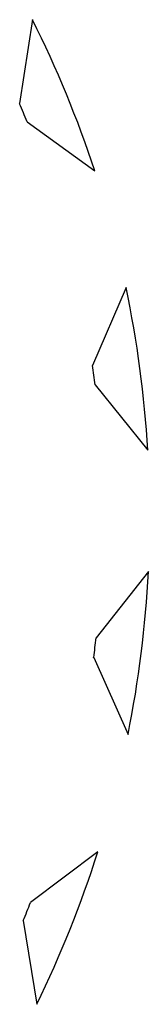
# Model space of a CAD drawing. Header units: millimetres. Extents: x 0 to 1750, y -1720 to 477.
# Tile 100 of 256: x 327.229 to 327.433, y -841.384 to -839.828. Entities that reach past the tile are written whole.
import ezdxf

# ---------------------------------------------------------------- set-up
doc = ezdxf.new("R2010")
doc.units = ezdxf.units.MM
doc.header["$LTSCALE"] = 92.51
doc.layers.add('101300786_14DXF_CONTINUOUS_LINE', color=7, linetype='CONTINUOUS')
doc.layers.add('101300786_DXF_CONTINUOUS_LINE', color=7, linetype='CONTINUOUS')

msp = doc.modelspace()

# ---------------------------------------------------------------- linework, layer by layer
at = {"layer": '101300786_14DXF_CONTINUOUS_LINE'}
for p, q in [((327.2492, -839.8278), (327.229, -839.9605)), ((327.2408, -839.989), (327.348, -840.0667)), ((327.3976, -840.2511), (327.3443, -840.3742)), ((327.3485, -840.4048), (327.4321, -840.5082)), ((327.4329, -840.6996), (327.3502, -840.8046)), ((327.3452, -840.8352), (327.3464, -840.8354)), ((327.3464, -840.8354), (327.4007, -840.9573)), ((327.3527, -841.1428), (327.2462, -841.2226)), ((327.2347, -841.2513), (327.256, -841.3835))]:
    msp.add_line(p, q, dxfattribs=at)
for centre, radius, start, end in [((325.7027, -840.6076), 1.7319, 18.1987, 26.7578), ((325.7062, -840.6073), 1.6544, 21.9443, 23.0123), ((325.6863, -840.6115), 1.7488, 3.3881, 11.8921), ((325.6907, -840.6116), 1.6706, 7.1096, 8.1706), ((325.6789, -840.6112), 1.7562, 348.6324, 357.1126), ((325.6836, -840.6118), 1.6777, 352.3434, 353.4015), ((325.683, -840.6118), 1.7521, 333.8676, 342.361), ((325.6874, -840.6131), 1.6738, 337.5844, 338.6442)]:
    msp.add_arc(centre, radius, start, end, dxfattribs=at)
at = {"layer": '101300786_DXF_CONTINUOUS_LINE'}
for p, q in [((327.2492, -839.8278), (327.229, -839.9605)), ((327.2408, -839.989), (327.348, -840.0667)), ((327.3976, -840.2511), (327.3443, -840.3742)), ((327.3485, -840.4048), (327.4321, -840.5082)), ((327.4329, -840.6996), (327.3502, -840.8046)), ((327.3464, -840.8354), (327.4007, -840.9573)), ((327.3527, -841.1428), (327.2462, -841.2226)), ((327.2347, -841.2513), (327.256, -841.3835))]:
    msp.add_line(p, q, dxfattribs=at)
for centre, radius, start, end in [((325.7027, -840.6076), 1.7319, 18.1987, 26.7578), ((325.7062, -840.6073), 1.6544, 21.9443, 23.0123), ((325.6863, -840.6115), 1.7488, 3.3881, 11.8921), ((325.6907, -840.6116), 1.6706, 7.1096, 8.1706), ((325.6789, -840.6112), 1.7562, 348.6324, 357.1126), ((325.6836, -840.6118), 1.6777, 352.3434, 353.4015), ((325.683, -840.6118), 1.7521, 333.8676, 342.361), ((325.6874, -840.6131), 1.6738, 337.5844, 338.6442)]:
    msp.add_arc(centre, radius, start, end, dxfattribs=at)

doc.saveas('drawing.dxf')
